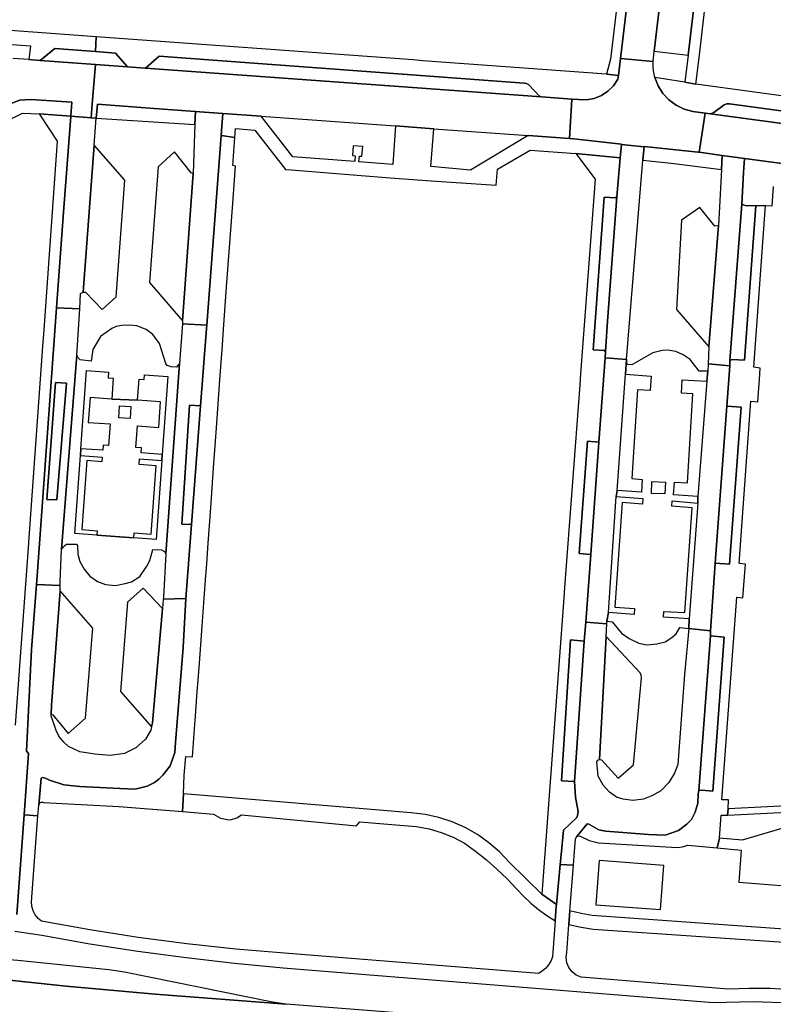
# Model space of a CAD drawing. Header units: metres. Extents: x 127325 to 135234, y 401140 to 409815.
# Tile 58 of 125: x 129656 to 129772, y 407328 to 407478. Entities that reach past the tile are written whole.
import ezdxf

# ---------------------------------------------------------------- set-up
doc = ezdxf.new("R2010")
doc.units = ezdxf.units.M
doc.layers.add('wegvakonderdelen', color=7, linetype='Continuous')

msp = doc.modelspace()

# ---------------------------------------------------------------- linework, layer by layer
at = {"layer": 'wegvakonderdelen'}
for points in [[(129753.4, 407516.59), (129751.92, 407517.46), (129751.75, 407516.04), (129751.19, 407511.04), (129746.59, 407472.45), (129746.01, 407470.15), (129747.81, 407469.95), (129748.12, 407472.55), (129753.4, 407516.59)], [(129759.67, 407483.03), (129754.49, 407483.6), (129753.3, 407473.65), (129758.48, 407473.07), (129759.67, 407483.03)], [(129717.85, 407472.21), (129716.4, 407472.32), (129667.84, 407475.87), (129667.7, 407473.61), (129670.77, 407473.39), (129672.61, 407471.28), (129675.38, 407471.07), (129677.49, 407472.91), (129733.37, 407468.79), (129733.75, 407468.7), (129734.09, 407468.51), (129735.74, 407466.78), (129736.02, 407466.67), (129740.7, 407466.32), (129741.72, 407466.25), (129742.92, 407466.23), (129744.1, 407466.44), (129745.21, 407466.89), (129746.21, 407467.54), (129747.07, 407468.38), (129747.74, 407469.37), (129747.81, 407469.95), (129746.01, 407470.15), (129717.85, 407472.21)], [(129667.7, 407473.61), (129661.5, 407474.07), (129659.23, 407472.25), (129667.71, 407471.63), (129672.61, 407471.28), (129670.77, 407473.39), (129667.7, 407473.61)], [(129675.38, 407471.07), (129672.61, 407471.28), (129667.71, 407471.63), (129667.21, 407465.61), (129667.03, 407463.46), (129667.79, 407463.41), (129668.02, 407465.54), (129676.69, 407464.9), (129687.2, 407464.14), (129693.09, 407463.71), (129713.68, 407462.21), (129719.53, 407461.78), (129733.97, 407460.73), (129740.31, 407460.27), (129740.7, 407466.32), (129736.02, 407466.67), (129675.38, 407471.07)], [(129675.38, 407471.07), (129736.02, 407466.67), (129735.74, 407466.78), (129734.09, 407468.51), (129733.75, 407468.7), (129733.37, 407468.79), (129677.49, 407472.91), (129675.38, 407471.07)], [(129753.4, 407469.62), (129753.18, 407470.67), (129753.12, 407471.34), (129753.12, 407472.01), (129753.13, 407472.11), (129748.12, 407472.55), (129747.81, 407469.95), (129747.74, 407469.37), (129747.07, 407468.38), (129746.21, 407467.54), (129745.21, 407466.89), (129744.1, 407466.44), (129742.92, 407466.23), (129741.72, 407466.25), (129740.7, 407466.32), (129740.31, 407460.27), (129740.98, 407460.22), (129748.29, 407459.44), (129748.29, 407459.35), (129751.74, 407459), (129751.74, 407459.08), (129760.05, 407458.2), (129760.19, 407458.18), (129761.1, 407464.19), (129759.2, 407464.43), (129757.89, 407464.79), (129756.66, 407465.39), (129755.56, 407466.2), (129754.63, 407467.2), (129753.9, 407468.35), (129753.4, 407469.62)], [(129676.69, 407464.9), (129668.02, 407465.54), (129667.79, 407463.41), (129682.91, 407462.42), (129683.04, 407464.44), (129676.69, 407464.9)], [(129761.9, 407464.08), (129825.89, 407455.43), (129825.52, 407455.7), (129824.06, 407457.29), (129823.42, 407457.64), (129764.82, 407465.62), (129764.42, 407465.62), (129764.04, 407465.46), (129762.41, 407464.27), (129761.9, 407464.08)], [(129687.04, 407462.11), (129687.2, 407464.14), (129676.69, 407464.9), (129683.04, 407464.44), (129682.91, 407462.42), (129682.86, 407461.01), (129682.65, 407454.92), (129681.06, 407432.38), (129681.02, 407431.88), (129684.76, 407431.67), (129686.94, 407460.73), (129687.04, 407462.11)], [(129748.29, 407459.35), (129748.29, 407459.44), (129740.98, 407460.22), (129740.31, 407460.27), (129733.97, 407460.73), (129725.17, 407455.43), (129719.06, 407455.98), (129719.53, 407461.78), (129713.68, 407462.21), (129713.25, 407456.32), (129708.07, 407456.71), (129708.13, 407457.6), (129708.53, 407457.57), (129708.64, 407459.06), (129707.19, 407459.17), (129707.08, 407457.67), (129707.48, 407457.64), (129707.42, 407456.76), (129697.96, 407457.47), (129693.09, 407463.71), (129687.2, 407464.14), (129687.04, 407462.11), (129686.94, 407460.73), (129689.05, 407460.46), (129689.14, 407461.84), (129692.14, 407461.57), (129696.82, 407455.54), (129697.69, 407455.48), (129712.83, 407454.26), (129719.12, 407453.83), (129729.08, 407453.12), (129729.31, 407455.57), (129734.28, 407458.52), (129741.28, 407458.01), (129748.09, 407457.31), (129748.29, 407459.35)], [(129761.9, 407464.08), (129761.1, 407464.19), (129760.19, 407458.18), (129763.7, 407457.7), (129767.12, 407457.24), (129776.36, 407455.98), (129799.34, 407452.84), (129800.7, 407452.66), (129828.61, 407448.85), (129829.45, 407454.95), (129825.89, 407455.43), (129761.9, 407464.08)], [(129667.52, 407459.29), (129667.79, 407463.41), (129667.03, 407463.46), (129663.94, 407463.7), (129663.93, 407463.65), (129662.83, 407449.03), (129661.76, 407434.33), (129665.3, 407434.22), (129665.44, 407436.54), (129665.8, 407436.76), (129667.52, 407459.29)], [(129681.31, 407362.76), (129681.55, 407365.63), (129682.56, 407365.54), (129682.93, 407370.55), (129682.97, 407371.1), (129683.3, 407375.56), (129683.43, 407377.29), (129683.68, 407380.57), (129683.89, 407383.47), (129684.05, 407385.58), (129684.42, 407390.59), (129684.62, 407393.32), (129684.75, 407395.12), (129684.98, 407398.3), (129685.37, 407403.7), (129685.81, 407409.83), (129686.25, 407415.96), (129686.78, 407423.31), (129687.01, 407426.62), (129687.1, 407427.93), (129687.32, 407431.05), (129687.8, 407437.56), (129688.24, 407443.58), (129688.68, 407449.69), (129689.15, 407456.06), (129688.77, 407456.15), (129689.05, 407460.46), (129686.94, 407460.73), (129684.76, 407431.67), (129684.72, 407431.19), (129683.82, 407419.34), (129682.43, 407401.17), (129681.56, 407389.81), (129681.15, 407382.3), (129679.97, 407367.78), (129679.88, 407366.22), (129679.16, 407364.19), (129678.02, 407362.75), (129677.43, 407362.15), (129676.73, 407361.65), (129675.61, 407361.08), (129673.79, 407360.62), (129671.43, 407360.69), (129665.31, 407361.03), (129662.88, 407361.25), (129660.67, 407361.99), (129659.92, 407362.36), (129659.63, 407362.38), (129659.4, 407362.27), (129659.01, 407358.18), (129659.07, 407358.37), (129659.2, 407358.52), (129659.37, 407358.61), (129659.57, 407358.63), (129659.76, 407358.57), (129671.28, 407357.96), (129681.04, 407357.18), (129681.17, 407359.88), (129681.31, 407362.76)], [(129667.52, 407459.29), (129665.8, 407436.76), (129666.17, 407436.74), (129668.73, 407434.07), (129670.89, 407436.03), (129672.22, 407453.93), (129667.52, 407459.29)], [(129682.65, 407454.92), (129682.35, 407455.01), (129679.83, 407458.23), (129677.29, 407455.93), (129675.96, 407438.25), (129681.06, 407432.38), (129682.65, 407454.92)], [(129745.77, 407426.69), (129745.84, 407427.65), (129745.61, 407427.79), (129743.94, 407427.9), (129745.66, 407451.31), (129747.31, 407451.19), (129747.55, 407451.34), (129748.09, 407457.31), (129741.28, 407458.01), (129744.26, 407454.05), (129742.03, 407424.24), (129741.9, 407422.53), (129739.58, 407391.48), (129739.46, 407389.9), (129736.07, 407344.54), (129738.33, 407342.96), (129738.89, 407349.06), (129739.03, 407350.53), (129739.38, 407354.31), (129741.43, 407356.27), (129741.54, 407356.56), (129741.66, 407357.2), (129741.24, 407359.4), (129741.07, 407361.79), (129739.09, 407361.91), (129740.46, 407383.48), (129742.59, 407383.3), (129742.81, 407386.18), (129743.57, 407396.57), (129741.81, 407396.7), (129743.1, 407413.92), (129744.83, 407413.79), (129745.77, 407426.69)], [(129751.55, 407456.96), (129751.55, 407457.05), (129751.74, 407459), (129748.29, 407459.35), (129748.09, 407457.31), (129747.55, 407451.34), (129746.12, 407432.32), (129745.84, 407427.65), (129745.77, 407426.69), (129749.05, 407426.46), (129751.55, 407456.96)], [(129763.7, 407457.7), (129760.19, 407458.18), (129760.05, 407458.2), (129751.74, 407459.08), (129751.74, 407459), (129751.55, 407456.96), (129755.88, 407456.51), (129763.59, 407455.56), (129763.7, 407457.7)], [(129766.73, 407450.25), (129767, 407455.09), (129767.12, 407457.24), (129763.7, 407457.7), (129763.59, 407455.56), (129763.14, 407446.98), (129761.68, 407428.4), (129761.55, 407425.75), (129764.88, 407425.46), (129764.9, 407426.26), (129766.73, 407450.25)], [(129747.55, 407451.34), (129747.31, 407451.19), (129745.66, 407451.31), (129743.94, 407427.9), (129745.61, 407427.79), (129745.84, 407427.65), (129746.12, 407432.32), (129747.55, 407451.34)], [(129764.52, 407356.63), (129764.63, 407357.62), (129764.67, 407358.96), (129763.67, 407358.97), (129765.94, 407390), (129766.9, 407389.92), (129767.31, 407395.08), (129766.29, 407395.2), (129768.1, 407420.04), (129769.17, 407419.97), (129769.32, 407422.06), (129769.41, 407423.37), (129769.53, 407425.1), (129768.55, 407425.25), (129770.34, 407450.05), (129768.87, 407449.97), (129767.12, 407426.32), (129765.25, 407426.46), (129764.9, 407426.26), (129764.88, 407425.46), (129764.42, 407419.26), (129766.6, 407419.11), (129764.83, 407395.1), (129762.66, 407395.25), (129761.9, 407384.89), (129761.91, 407384.1), (129764.01, 407383.91), (129762.27, 407360.31), (129760.61, 407360.46), (129760.16, 407360.42), (129760.04, 407359.9), (129759.97, 407358.46), (129759.57, 407357.07), (129759, 407355.97), (129758.3, 407355.23), (129757.01, 407354.28), (129755, 407353.55), (129752.42, 407353.66), (129745.84, 407354.16), (129744.81, 407354.37), (129743.29, 407355.23), (129743.01, 407355.3), (129741.44, 407353.37), (129741.7, 407353.47), (129741.97, 407353.42), (129743.35, 407352.73), (129744.75, 407352.4), (129756.82, 407351.67), (129757.65, 407351.8), (129758.44, 407352.05), (129762.97, 407351.6), (129763.28, 407353.09), (129763.57, 407356.63), (129764.52, 407356.63)], [(129763.14, 407446.98), (129762.58, 407446.85), (129760.3, 407449.7), (129757.46, 407447.8), (129756.74, 407434.09), (129761.68, 407428.4), (129763.14, 407446.98)], [(129768.87, 407449.97), (129767.25, 407450.03), (129766.73, 407450.25), (129764.9, 407426.26), (129765.25, 407426.46), (129767.12, 407426.32), (129768.87, 407449.97)], [(129664.87, 407427.09), (129665.3, 407434.22), (129661.76, 407434.33), (129661.71, 407433.62), (129658.72, 407392.58), (129658.67, 407391.94), (129662.29, 407391.79), (129662.28, 407392.43), (129662.52, 407397.4), (129664.87, 407427.09)], [(129680.57, 407425.83), (129680.1, 407425.28), (129679.28, 407425.3), (129678.71, 407425.51), (129678.49, 407425.82), (129677.51, 407428.89), (129676.5, 407430.26), (129675.46, 407431.01), (129674.02, 407431.59), (129672.87, 407431.68), (129671.76, 407431.65), (129670.87, 407431.51), (129670.2, 407431.17), (129668.49, 407429.98), (129667.29, 407427.96), (129667.04, 407426.19), (129665.37, 407426.37), (129665, 407426.75), (129664.87, 407427.09), (129662.52, 407397.4), (129663, 407397.94), (129663.28, 407398.13), (129664.82, 407398.14), (129664.98, 407397.96), (129664.99, 407396.6), (129665.33, 407395.5), (129665.99, 407394.32), (129666.87, 407393.23), (129668.02, 407392.42), (129669.27, 407391.97), (129670.76, 407391.81), (129672.24, 407392.12), (129673.23, 407392.37), (129674.5, 407393.19), (129675.59, 407394.75), (129676.06, 407395.66), (129676.48, 407397.32), (129677.8, 407397.26), (129678.29, 407397.04), (129678.47, 407396.64), (129680.57, 407425.83)], [(129683.82, 407419.34), (129684.72, 407431.19), (129684.76, 407431.67), (129681.02, 407431.88), (129680.57, 407425.83), (129678.47, 407396.64), (129678.13, 407390.03), (129678.1, 407389.74), (129681.56, 407389.81), (129682.43, 407401.17), (129680.96, 407401.23), (129682.12, 407419.44), (129683.82, 407419.34)], [(129761.34, 407423.11), (129761.5, 407424.66), (129760.18, 407424.63), (129758.83, 407426.44), (129757.72, 407427.16), (129756.61, 407427.65), (129755.39, 407427.84), (129754.5, 407427.82), (129753.09, 407427.47), (129749.88, 407425.62), (129749.14, 407425.65), (129749.05, 407426.46), (129748.92, 407424.19), (129752.82, 407423.9), (129752.67, 407421.68), (129750.76, 407421.8), (129749.89, 407408.19), (129751.46, 407408.04), (129751.34, 407406.12), (129747.62, 407406.38), (129747.49, 407405.43), (129751.55, 407405.13), (129751.49, 407404.28), (129748.4, 407404.51), (129747.27, 407388.51), (129750.26, 407388.28), (129750.21, 407387.39), (129746.29, 407387.65), (129746.05, 407386.34), (129746.84, 407386.24), (129748.31, 407384.49), (129749.45, 407383.67), (129750.96, 407382.99), (129752.19, 407382.74), (129753.71, 407382.87), (129755, 407383.2), (129755.99, 407383.82), (129756.66, 407384.43), (129757.23, 407385.36), (129758.58, 407385.22), (129758.65, 407386.73), (129754.74, 407386.97), (129754.77, 407387.81), (129757.99, 407387.65), (129759.09, 407403.7), (129755.98, 407403.94), (129756.04, 407404.79), (129759.96, 407404.44), (129760, 407405.44), (129756.28, 407405.72), (129756.39, 407407.64), (129758.38, 407407.52), (129759.22, 407421.16), (129757.47, 407421.29), (129757.6, 407423.3), (129761.34, 407423.11)], [(129748.92, 407424.19), (129749.05, 407426.46), (129745.77, 407426.69), (129744.83, 407413.79), (129743.57, 407396.57), (129742.81, 407386.18), (129746.04, 407385.96), (129746.05, 407386.34), (129746.29, 407387.65), (129747.49, 407405.43), (129747.62, 407406.38), (129748.92, 407424.19)], [(129764.42, 407419.26), (129764.88, 407425.46), (129761.55, 407425.75), (129761.5, 407424.66), (129761.34, 407423.11), (129760, 407405.44), (129759.96, 407404.44), (129758.65, 407386.73), (129758.58, 407385.22), (129761.9, 407384.89), (129762.66, 407395.25), (129764.42, 407419.26)], [(129670.2, 407420.37), (129674.16, 407420.18), (129674.39, 407423.42), (129675.15, 407423.37), (129675.2, 407424.11), (129678.78, 407423.85), (129677.92, 407411.89), (129677.86, 407410.98), (129676.99, 407398.88), (129673.57, 407399.12), (129667.9, 407399.53), (129664.54, 407399.77), (129665.4, 407411.72), (129665.47, 407412.76), (129666.33, 407424.75), (129669.72, 407424.5), (129669.65, 407423.61), (129670.43, 407423.55), (129670.2, 407420.37)], [(129661.59, 407422.92), (129663.28, 407422.82), (129661.8, 407404.92), (129660.27, 407404.97), (129661.59, 407422.92)], [(129661.59, 407422.92), (129660.27, 407404.97), (129661.8, 407404.92), (129663.28, 407422.82), (129661.59, 407422.92)], [(129674.13, 407416.26), (129677.39, 407416.03), (129677.67, 407419.93), (129674.16, 407420.18), (129670.2, 407420.37), (129666.88, 407420.61), (129666.61, 407416.8), (129669.94, 407416.56), (129669.7, 407413.26), (129668.88, 407413.32), (129668.82, 407412.52), (129665.47, 407412.76), (129665.4, 407411.72), (129668.71, 407411.48), (129668.66, 407410.78), (129666.38, 407410.94), (129665.62, 407400.37), (129667.95, 407400.2), (129667.9, 407399.53), (129673.57, 407399.12), (129673.62, 407399.89), (129676.24, 407399.7), (129676.99, 407410.15), (129674.4, 407410.33), (129674.47, 407411.22), (129677.86, 407410.98), (129677.92, 407411.89), (129674.69, 407412.12), (129674.74, 407412.89), (129673.89, 407412.95), (129674.13, 407416.26)], [(129671.27, 407417.52), (129671.38, 407419.32), (129673.14, 407419.22), (129673.03, 407417.41), (129671.27, 407417.52)], [(129683.82, 407419.34), (129682.12, 407419.44), (129680.96, 407401.23), (129682.43, 407401.17), (129683.82, 407419.34)], [(129766.6, 407419.11), (129764.42, 407419.26), (129762.66, 407395.25), (129764.83, 407395.1), (129766.6, 407419.11)], [(129744.83, 407413.79), (129743.1, 407413.92), (129741.81, 407396.7), (129743.57, 407396.57), (129744.83, 407413.79)], [(129752.87, 407405.93), (129752.95, 407407.74), (129755.02, 407407.65), (129754.94, 407405.84), (129752.87, 407405.93)], [(129662.3, 407390.98), (129662.29, 407391.79), (129658.67, 407391.94), (129657.92, 407382.02), (129657.15, 407366.42), (129657.46, 407366.08), (129656.77, 407356.66), (129658.89, 407356.52), (129659.01, 407358.18), (129659.4, 407362.27), (129659.63, 407362.38), (129659.92, 407362.36), (129660.67, 407361.99), (129662.88, 407361.25), (129665.31, 407361.03), (129671.43, 407360.69), (129673.79, 407360.62), (129675.61, 407361.08), (129676.73, 407361.65), (129677.43, 407362.15), (129678.02, 407362.75), (129679.16, 407364.19), (129679.88, 407366.22), (129679.97, 407367.78), (129681.15, 407382.3), (129681.56, 407389.81), (129678.1, 407389.74), (129677.98, 407388.31), (129676.42, 407370.75), (129676.31, 407370.18), (129676.2, 407369.67), (129675.37, 407368.28), (129673.87, 407366.94), (129672.13, 407366.06), (129669.96, 407365.79), (129667.6, 407365.99), (129665.29, 407366.35), (129663.57, 407367.17), (129662.84, 407367.79), (129662.1, 407368.75), (129661.71, 407369.61), (129660.93, 407371.84), (129660.94, 407372.12), (129660.96, 407373.5), (129662.3, 407390.98)], [(129662.3, 407390.98), (129660.96, 407373.5), (129660.94, 407372.12), (129661.17, 407372), (129663.55, 407369.13), (129666.2, 407371.51), (129667.3, 407385.26), (129662.3, 407390.98)], [(129677.98, 407388.31), (129675.04, 407391.39), (129672.63, 407389.24), (129671.56, 407375.59), (129676.31, 407370.18), (129676.42, 407370.75), (129677.98, 407388.31)], [(129760.16, 407360.42), (129761.91, 407384.1), (129761.9, 407384.89), (129758.58, 407385.22), (129757.94, 407378.16), (129756.92, 407364.41), (129756.4, 407363.06), (129755.55, 407361.61), (129754.29, 407360.37), (129752.92, 407359.61), (129751.66, 407359.07), (129750.05, 407358.89), (129748.52, 407359.08), (129747.51, 407359.38), (129746.46, 407360.15), (129745.49, 407361.2), (129744.7, 407362.61), (129744.5, 407364.81), (129744.65, 407365.05), (129744.92, 407365.14), (129745.95, 407384), (129746.04, 407385.96), (129742.81, 407386.18), (129742.59, 407383.3), (129741.07, 407361.79), (129741.24, 407359.4), (129741.66, 407357.2), (129741.54, 407356.56), (129741.43, 407356.27), (129739.38, 407354.31), (129739.03, 407350.53), (129738.89, 407349.06), (129740.94, 407348.99), (129741.05, 407350.38), (129741.26, 407353.02), (129741.44, 407353.37), (129743.01, 407355.3), (129743.29, 407355.23), (129744.81, 407354.37), (129745.84, 407354.16), (129752.42, 407353.66), (129755, 407353.55), (129757.01, 407354.28), (129758.3, 407355.23), (129759, 407355.97), (129759.57, 407357.07), (129759.97, 407358.46), (129760.04, 407359.9), (129760.16, 407360.42)], [(129764.01, 407383.91), (129761.91, 407384.1), (129760.16, 407360.42), (129760.61, 407360.46), (129762.27, 407360.31), (129764.01, 407383.91)], [(129742.59, 407383.3), (129740.46, 407383.48), (129739.09, 407361.91), (129741.07, 407361.79), (129742.59, 407383.3)], [(129745.95, 407384), (129744.92, 407365.14), (129745.21, 407365.1), (129747.8, 407362.31), (129750.15, 407364.36), (129751.33, 407377.68), (129751.32, 407378.06), (129751.17, 407378.44), (129745.95, 407384)], [(129777.31, 407355.9), (129777.26, 407357.27), (129822.54, 407359.56), (129822.79, 407360.5), (129817.76, 407360.25), (129811.34, 407359.93), (129806.18, 407359.68), (129794.88, 407359.12), (129791.71, 407358.96), (129764.63, 407357.62), (129764.52, 407356.63), (129775.64, 407357.19), (129775.63, 407355.41), (129766.8, 407352.82), (129763.28, 407353.09), (129762.97, 407351.6), (129766.63, 407351.24), (129766.26, 407346.34), (129777.85, 407345.43), (129778.88, 407340.97), (129780.43, 407341.42), (129777.31, 407355.9)], [(129681.17, 407359.88), (129681.04, 407357.18), (129685.78, 407356.79), (129686.86, 407356.19), (129687.89, 407355.97), (129688.41, 407355.92), (129689.34, 407356.22), (129690.06, 407356.69), (129707.68, 407355), (129708.21, 407355.58), (129714.97, 407355.02), (129716.91, 407354.87), (129718.82, 407354.52), (129720.69, 407353.99), (129722.5, 407353.26), (129724.22, 407352.36), (129725.94, 407351.1), (129727.61, 407349.76), (129729.21, 407348.35), (129730.75, 407346.87), (129732.23, 407345.33), (129733.28, 407344.21), (129734.41, 407343.16), (129735.59, 407342.17), (129736.84, 407341.26), (129738.14, 407340.43), (129738.3, 407342.68), (129738.33, 407342.96), (129736.07, 407344.54), (129731.1, 407349.43), (129729.62, 407351), (129727.98, 407352.41), (129726.22, 407353.66), (129724.34, 407354.72), (129722.36, 407355.59), (129720.31, 407356.26), (129718.2, 407356.72), (129716.05, 407356.97), (129681.17, 407359.88)], [(129744.36, 407342.89), (129754.27, 407342.15), (129754.78, 407348.94), (129744.87, 407349.68), (129744.36, 407342.89)], [(129669.78, 407332.94), (129655.81, 407334.38), (129655.16, 407334.42), (129653.58, 407334.52), (129651.36, 407334.48), (129641.84, 407333.73), (129641.27, 407333.69), (129640.69, 407333.67), (129640.12, 407333.65), (129639.54, 407333.65), (129638.96, 407333.65), (129649.67, 407331.85), (129663.24, 407330.44), (129676.83, 407329.22), (129696.93, 407327.65), (129694.81, 407327.98), (129672.13, 407332.57), (129669.78, 407332.94)]]:
    msp.add_lwpolyline(points, close=True, dxfattribs=at)
for points in [[(129753.4, 407516.59), (129748.12, 407472.55), (129753.13, 407472.11), (129753.3, 407473.65), (129754.49, 407483.6)], [(129759.67, 407483.03), (129758.48, 407473.07), (129757.99, 407468.94), (129759.69, 407468.62), (129760.18, 407472.67), (129761.18, 407481.09)], [(129638.48, 407475.86), (129657.73, 407474.47), (129657.51, 407472.37), (129659.23, 407472.25), (129661.5, 407474.07), (129667.7, 407473.61), (129667.84, 407475.87), (129633.83, 407478.36)], [(129654.66, 407465.62), (129656.14, 407466.14), (129657.7, 407466.28), (129658.64, 407466.24), (129664.07, 407465.84), (129663.94, 407463.7), (129667.03, 407463.46), (129667.21, 407465.61), (129667.71, 407471.63), (129659.23, 407472.25), (129657.51, 407472.37), (129655.07, 407472.55)], [(129793.38, 407464.03), (129759.69, 407468.62), (129757.99, 407468.94), (129753.4, 407469.62), (129753.9, 407468.35), (129754.63, 407467.2), (129755.56, 407466.2), (129756.66, 407465.39), (129757.89, 407464.79), (129759.2, 407464.43), (129761.1, 407464.19), (129761.9, 407464.08), (129762.41, 407464.27), (129764.04, 407465.46), (129764.42, 407465.62), (129764.82, 407465.62), (129823.42, 407457.64)], [(129646.41, 407459.16), (129656.54, 407464.18), (129659.1, 407464.06), (129663.94, 407463.7), (129664.07, 407465.84), (129658.64, 407466.24), (129657.7, 407466.28), (129656.14, 407466.14), (129654.66, 407465.62)], [(129655.65, 407341.41), (129656.77, 407356.66), (129657.46, 407366.08), (129657.15, 407366.42), (129657.92, 407382.02), (129658.67, 407391.94), (129658.72, 407392.58), (129661.71, 407433.62), (129661.71, 407433.62), (129661.76, 407434.33), (129662.83, 407449.03), (129663.93, 407463.65), (129663.94, 407463.7), (129659.1, 407464.06), (129661.85, 407459.9), (129659.73, 407430.29), (129659.64, 407429.12), (129657.49, 407399.18), (129657.38, 407397.59), (129655.43, 407370.39)], [(129776.36, 407455.98), (129767.12, 407457.24), (129767, 407455.09), (129766.73, 407450.25), (129767.25, 407450.03), (129768.87, 407449.97), (129770.34, 407450.05), (129771.36, 407449.99), (129771.58, 407452.92)], [(129774.24, 407329.86), (129771.06, 407330.05), (129767.86, 407330.09), (129764.67, 407329.99), (129742.1, 407331.83), (129741.36, 407332.14), (129740.72, 407332.63), (129740.23, 407333.27), (129739.92, 407334.01), (129739.81, 407334.81), (129739.91, 407335.61), (129740.24, 407339.88), (129740.4, 407341.98), (129740.94, 407348.99), (129738.89, 407349.06), (129738.33, 407342.96), (129738.3, 407342.68), (129738.14, 407340.43), (129737.73, 407334.91), (129737.48, 407334.27), (129737.12, 407333.69), (129736.68, 407333.17), (129736.16, 407332.72), (129735.57, 407332.37), (129696.68, 407335.5), (129696.68, 407335.5), (129689.19, 407336.12), (129681.72, 407336.92), (129674.27, 407337.9), (129666.84, 407339.05), (129659.45, 407340.38), (129658.91, 407340.82), (129658.47, 407341.37), (129658.15, 407341.99), (129657.97, 407342.67), (129657.93, 407343.37), (129658.89, 407356.52), (129656.77, 407356.66), (129655.65, 407341.41)], [(129776.79, 407338.91), (129743.8, 407341.26), (129742.09, 407341.54), (129740.4, 407341.98), (129740.24, 407339.88), (129742.1, 407339.46), (129743.94, 407339.16), (129776.93, 407336.91)], [(129655.37, 407338.84), (129659.5, 407338.22), (129666.85, 407336.94), (129674.22, 407335.8), (129681.62, 407334.8), (129689.03, 407333.95), (129696.46, 407333.25), (129762.33, 407327.91), (129768.38, 407328.08), (129774.43, 407327.88)], [(129753.83, 407323.21), (129696.93, 407327.65), (129696.93, 407327.65), (129676.83, 407329.22), (129663.24, 407330.44), (129649.67, 407331.85)]]:
    msp.add_lwpolyline(points, dxfattribs=at)

doc.saveas('drawing.dxf')
